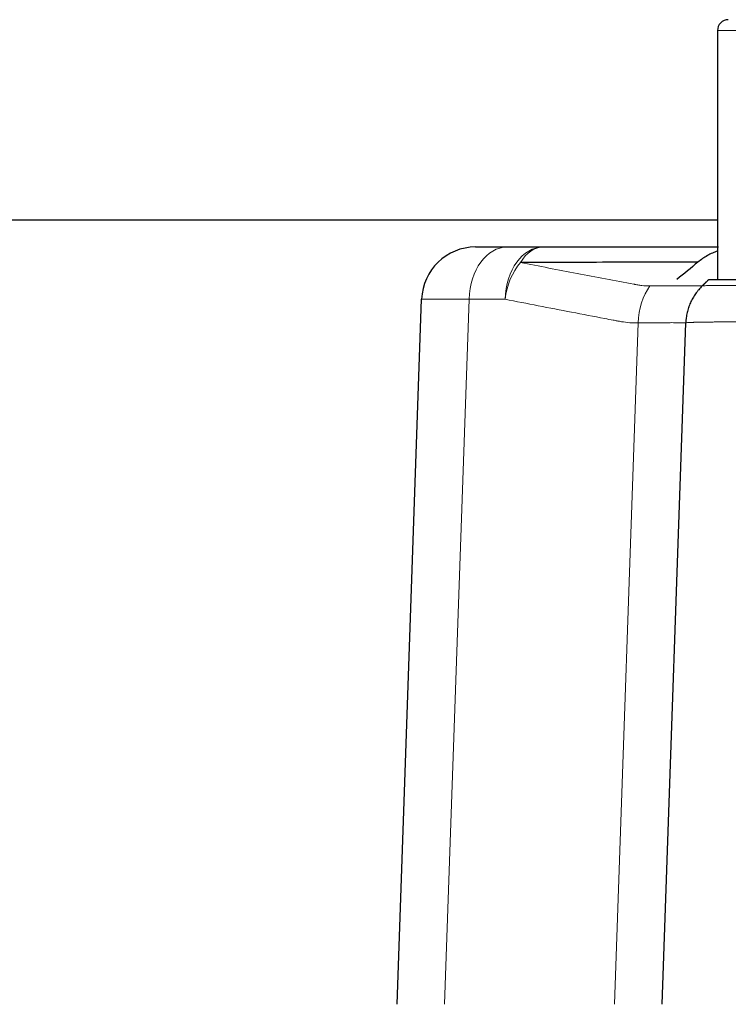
# Model space of a CAD drawing. Header units: inches. Extents: x 0 to 20790, y -12 to 14700.
# Tile 76 of 256: x 6645 to 6710, y 6686 to 6777. Entities that reach past the tile are written whole.
import ezdxf

# ---------------------------------------------------------------- set-up
doc = ezdxf.new("R2010")
doc.units = ezdxf.units.IN
doc.layers.add('1', color=7, linetype='Continuous', true_color=0xffffff)

msp = doc.modelspace()

# ---------------------------------------------------------------- linework, layer by layer
at = {"layer": '1', "color": 110, "linetype": 'Continuous', "lineweight": 13}
for p, q in [((6709.134, 6776.327), (6719.134, 6776.327)), ((6686.167, 6751.502), (6683.892, 6686.36)), ((6689.492, 6751.502), (6686.167, 6751.502)), ((6699.611, 6686.36), (6701.809, 6749.305))]:
    msp.add_line(p, q, dxfattribs=at)
at = {"layer": '1', "color": 2, "linetype": 'Continuous', "lineweight": 25}
for p, q in [((6709.134, 6776.327), (6709.134, 6753.327)), ((6608.522, 6758.827), (6709.129, 6758.827)), ((6686.773, 6756.327), (6689.701, 6756.327)), ((6689.701, 6756.327), (6693.025, 6756.327)), ((6679.502, 6686.36), (6681.776, 6751.502)), ((6704.002, 6686.36), (6706.2, 6749.311)), ((6706.2, 6749.312), (6706.2, 6749.311))]:
    msp.add_line(p, q, dxfattribs=at)
for centre, radius, start, end in [((6710.134, 6776.327), 1, 90, 135), ((6710.134, 6776.327), 1, 135, 180), ((6686.773, 6751.327), 5, 90, 178)]:
    msp.add_arc(centre, radius, start, end, dxfattribs=at)
at = {"layer": '1', "color": 110, "linetype": 'Continuous', "lineweight": 13}
for centre, major_axis, ratio, start_param, end_param in [((6689.701, 6751.327), (0, 5), 0.707107, 0, 1.53589), ((6693.025, 6751.327), (0, -5), 0.707107, 3.141593, 4.677482), ((6693.025, 6751.327), (0, -5), 0.604533, 3.141593, 3.918684), ((6693.025, 6751.327), (0.964, 4.906), 0.703817, 0.904789, 1.672976), ((6705.342, 6749.131), (-0.011, 5), 0.707068, 0.766235, 1.534361), ((6696.78, 6751.327), (15.003, -0.174), 0.004816, 2.356587, 3.141481)]:
    msp.add_ellipse(centre, major_axis=major_axis, ratio=ratio, start_param=start_param, end_param=end_param, dxfattribs=at)
at = {"layer": '1', "color": 2, "linetype": 'Continuous', "lineweight": 25}
for points, knots in [([(6693.025, 6756.327), (6696.358, 6756.327), (6700.107, 6756.327), (6703.961, 6756.327), (6704.534, 6756.327), (6704.69, 6756.327), (6704.768, 6756.327), (6704.794, 6756.327), (6704.846, 6756.327), (6705.08, 6756.327), (6705.309, 6756.327), (6705.911, 6756.327), (6706.689, 6756.327), (6707.416, 6756.327), (6707.943, 6756.327), (6708.116, 6756.327), (6708.37, 6756.327), (6708.454, 6756.327), (6708.579, 6756.327), (6708.62, 6756.327), (6708.702, 6756.327), (6708.89, 6756.327), (6709.072, 6756.327), (6709.211, 6756.327)], [0, 0, 0, 0, 0.594796, 0.669145, 0.687732, 0.697026, 0.697026, 0.701673, 0.701673, 0.70632, 0.743494, 0.743494, 0.817844, 0.892193, 0.892193, 0.929368, 0.929368, 0.947955, 0.947955, 0.957249, 0.957249, 0.966543, 1, 1, 1, 1]), ([(6709.13, 6755.952), (6708.976, 6755.896), (6708.66, 6755.768), (6708.358, 6755.615), (6708.051, 6755.442), (6707.9, 6755.349), (6707.608, 6755.149), (6707.466, 6755.042), (6707.328, 6754.928)], [0, 0, 0, 0, 0.234059, 0.489373, 0.489373, 0.744686, 0.744686, 1, 1, 1, 1]), ([(6707.328, 6754.928), (6707.095, 6754.928), (6706.848, 6754.928), (6706.455, 6754.927), (6706.32, 6754.927), (6706.113, 6754.927), (6706.043, 6754.927), (6705.901, 6754.927), (6705.829, 6754.927), (6705.466, 6754.926), (6705.164, 6754.926), (6704.537, 6754.925), (6703.889, 6754.923), (6703.195, 6754.922), (6702.792, 6754.92), (6702.747, 6754.92), (6702.657, 6754.92), (6702.611, 6754.92), (6702.476, 6754.92), (6702.205, 6754.919), (6701.21, 6754.917), (6697.414, 6754.908), (6693.798, 6754.899), (6690.905, 6754.892)], [0, 0, 0, 0, 0.0625, 0.0625, 0.09375, 0.09375, 0.109375, 0.109375, 0.125, 0.125, 0.1875, 0.1875, 0.25, 0.3125, 0.3125, 0.320312, 0.320312, 0.328125, 0.328125, 0.34375, 0.375, 0.5, 1, 1, 1, 1]), ([(6707.724, 6752.734), (6707.608, 6752.622), (6707.498, 6752.505), (6707.367, 6752.352), (6707.341, 6752.321), (6707.291, 6752.258), (6707.216, 6752.164), (6707.145, 6752.068), (6707.008, 6751.872), (6706.923, 6751.737), (6706.767, 6751.461), (6706.695, 6751.319), (6706.598, 6751.1), (6706.567, 6751.027), (6706.523, 6750.914), (6706.509, 6750.877), (6706.482, 6750.801), (6706.469, 6750.763), (6706.405, 6750.573), (6706.361, 6750.419), (6706.307, 6750.185), (6706.291, 6750.107), (6706.263, 6749.95), (6706.25, 6749.87), (6706.235, 6749.751), (6706.23, 6749.711), (6706.221, 6749.631), (6706.217, 6749.591), (6706.211, 6749.511), (6706.208, 6749.471), (6706.204, 6749.41), (6706.203, 6749.39), (6706.202, 6749.36), (6706.201, 6749.35), (6706.201, 6749.336), (6706.201, 6749.331), (6706.2, 6749.323), (6706.2, 6749.321), (6706.2, 6749.317), (6706.2, 6749.316), (6706.2, 6749.314), (6706.2, 6749.314), (6706.2, 6749.313), (6706.2, 6749.312), (6706.2, 6749.312)], [0, 0, 0, 0, 0.125001, 0.125001, 0.156251, 0.156251, 0.187501, 0.250002, 0.250002, 0.375003, 0.375003, 0.500004, 0.500004, 0.562504, 0.562504, 0.593754, 0.593754, 0.625004, 0.625004, 0.750005, 0.750005, 0.812506, 0.812506, 0.875006, 0.875006, 0.906256, 0.906256, 0.937507, 0.937507, 0.968757, 0.968757, 0.984382, 0.984382, 0.992194, 0.992194, 0.996101, 0.996101, 0.998054, 0.998054, 0.99903, 0.99903, 0.999519, 0.999519, 1, 1, 1, 1]), ([(6708.338, 6753.327), (6708.333, 6753.327), (6708.35, 6753.327), (6708.428, 6753.327), (6708.488, 6753.327), (6708.61, 6753.327), (6708.656, 6753.327), (6708.732, 6753.327), (6708.773, 6753.327), (6708.816, 6753.327), (6708.845, 6753.327), (6708.86, 6753.327), (6708.999, 6753.327), (6709.141, 6753.327), (6709.462, 6753.327), (6709.641, 6753.327), (6710.036, 6753.327), (6710.252, 6753.327), (6710.517, 6753.327), (6710.546, 6753.327), (6710.606, 6753.327), (6710.637, 6753.327), (6710.728, 6753.327), (6710.915, 6753.327), (6711.11, 6753.327), (6711.511, 6753.327), (6712.076, 6753.327), (6712.702, 6753.327), (6713.194, 6753.327), (6713.361, 6753.327), (6713.576, 6753.327), (6713.619, 6753.327), (6713.706, 6753.327), (6713.75, 6753.327), (6713.881, 6753.327), (6713.969, 6753.327), (6714.413, 6753.327), (6714.777, 6753.327), (6715.523, 6753.327), (6715.904, 6753.327), (6716.686, 6753.327), (6717.086, 6753.327), (6717.546, 6753.327), (6717.597, 6753.327), (6717.7, 6753.327), (6717.854, 6753.327), (6718.214, 6753.327), (6718.525, 6753.327), (6719.148, 6753.327), (6719.566, 6753.327), (6720.409, 6753.327), (6720.834, 6753.327), (6721.261, 6753.327)], [0, 0, 0, 0, 0.0625, 0.0625, 0.125, 0.125, 0.15625, 0.15625, 0.171875, 0.179688, 0.179688, 0.1875, 0.1875, 0.25, 0.25, 0.3125, 0.3125, 0.375, 0.375, 0.382813, 0.382813, 0.390625, 0.390625, 0.40625, 0.4375, 0.4375, 0.5, 0.5625, 0.5625, 0.59375, 0.59375, 0.601563, 0.601563, 0.609375, 0.609375, 0.625, 0.625, 0.6875, 0.6875, 0.75, 0.75, 0.8125, 0.8125, 0.820313, 0.820313, 0.828125, 0.84375, 0.875, 0.875, 0.9375, 0.9375, 1, 1, 1, 1])]:
    msp.add_open_spline(points, degree=3, knots=knots, dxfattribs=at)
at = {"layer": '1', "color": 110, "linetype": 'Continuous', "lineweight": 13}
for points, knots in [([(6690.905, 6754.892), (6692.653, 6754.552), (6694.401, 6754.216), (6697.9, 6753.549), (6699.65, 6753.22), (6701.401, 6752.894)], [0, 0, 0, 0, 0.5, 0.5, 1, 1, 1, 1]), ([(6701.401, 6752.894), (6701.402, 6752.894), (6701.403, 6752.894), (6701.404, 6752.893), (6701.407, 6752.893), (6701.414, 6752.891), (6701.427, 6752.888), (6701.453, 6752.882), (6701.506, 6752.87), (6701.612, 6752.848), (6701.825, 6752.808), (6702.009, 6752.782), (6702.38, 6752.74), (6702.63, 6752.727), (6702.883, 6752.728)], [0, 0, 0, 0, 0.001953, 0.001953, 0.003906, 0.007812, 0.015625, 0.03125, 0.0625, 0.125, 0.25, 0.5, 0.5, 1, 1, 1, 1]), ([(6702.883, 6752.728), (6703.269, 6752.73), (6703.632, 6752.732), (6704.315, 6752.737), (6704.635, 6752.74), (6705.233, 6752.744), (6705.511, 6752.746), (6705.83, 6752.747), (6705.924, 6752.747), (6706.015, 6752.748), (6706.075, 6752.748), (6706.104, 6752.748), (6706.25, 6752.748), (6706.36, 6752.748), (6706.671, 6752.747), (6706.852, 6752.746), (6707.165, 6752.743), (6707.297, 6752.741), (6707.456, 6752.738), (6707.502, 6752.736), (6707.562, 6752.735), (6707.581, 6752.734), (6707.614, 6752.733), (6707.63, 6752.733), (6707.696, 6752.731), (6707.723, 6752.73), (6707.724, 6752.73)], [0, 0, 0, 0, 0.125207, 0.125207, 0.250414, 0.250414, 0.375621, 0.375621, 0.406923, 0.422574, 0.422574, 0.438225, 0.438225, 0.500829, 0.500829, 0.626036, 0.626036, 0.751243, 0.751243, 0.813846, 0.813846, 0.845148, 0.845148, 0.87645, 0.87645, 1, 1, 1, 1]), ([(6707.724, 6752.734), (6707.724, 6752.74), (6707.746, 6752.744), (6707.832, 6752.75), (6707.896, 6752.752), (6708.067, 6752.756), (6708.174, 6752.757), (6708.334, 6752.759), (6708.384, 6752.759), (6708.437, 6752.76), (6708.474, 6752.76), (6708.492, 6752.76), (6708.586, 6752.761), (6708.666, 6752.762), (6708.92, 6752.764), (6709.297, 6752.768), (6709.749, 6752.772), (6710.117, 6752.775), (6710.245, 6752.777), (6710.443, 6752.778), (6710.511, 6752.779), (6710.648, 6752.78), (6710.718, 6752.78), (6711.071, 6752.782), (6711.371, 6752.783), (6711.765, 6752.783), (6711.845, 6752.783), (6712.006, 6752.783), (6712.088, 6752.783), (6712.336, 6752.782), (6712.504, 6752.781), (6713.018, 6752.779), (6713.726, 6752.774), (6714.482, 6752.77), (6715.068, 6752.767), (6715.266, 6752.766), (6715.567, 6752.765), (6715.669, 6752.764), (6715.822, 6752.764), (6715.873, 6752.763), (6715.975, 6752.763), (6716.438, 6752.761), (6716.906, 6752.76), (6717.751, 6752.757), (6718.178, 6752.756), (6719.043, 6752.752), (6719.481, 6752.75), (6719.98, 6752.747), (6720.035, 6752.746), (6720.146, 6752.745), (6720.202, 6752.745), (6720.369, 6752.744), (6720.48, 6752.743), (6720.815, 6752.739), (6721.038, 6752.737), (6721.261, 6752.734)], [0, 0, 0, 0, 0.0625, 0.0625, 0.125, 0.125, 0.1875, 0.1875, 0.203125, 0.210937, 0.210937, 0.21875, 0.21875, 0.25, 0.25, 0.3125, 0.375, 0.375, 0.40625, 0.40625, 0.421875, 0.421875, 0.4375, 0.4375, 0.5, 0.5, 0.515625, 0.515625, 0.53125, 0.53125, 0.5625, 0.5625, 0.625, 0.6875, 0.6875, 0.71875, 0.71875, 0.734375, 0.734375, 0.742187, 0.742187, 0.75, 0.8125, 0.8125, 0.875, 0.875, 0.9375, 0.9375, 0.945312, 0.945312, 0.953125, 0.953125, 0.96875, 0.96875, 1, 1, 1, 1]), ([(6701.809, 6749.305), (6701.286, 6749.304), (6700.767, 6749.345), (6700.189, 6749.438), (6700.125, 6749.449), (6700.029, 6749.466), (6699.997, 6749.472), (6699.932, 6749.484), (6699.772, 6749.515), (6699.356, 6749.594), (6697.946, 6749.862), (6696.665, 6750.107), (6693.59, 6750.7), (6691.54, 6751.099), (6689.492, 6751.502)], [0, 0, 0, 0, 0.125, 0.125, 0.140625, 0.140625, 0.148438, 0.148438, 0.15625, 0.1875, 0.25, 0.5, 0.5, 1, 1, 1, 1]), ([(6706.2, 6749.307), (6706.2, 6749.308), (6706.176, 6749.311), (6706.115, 6749.314), (6706.101, 6749.315), (6706.071, 6749.317), (6706.021, 6749.319), (6705.957, 6749.321), (6705.814, 6749.326), (6705.695, 6749.329), (6705.411, 6749.333), (6705.247, 6749.335), (6704.965, 6749.336), (6704.865, 6749.336), (6704.733, 6749.335), (6704.706, 6749.335), (6704.652, 6749.335), (6704.569, 6749.335), (6704.484, 6749.334), (6704.194, 6749.332), (6703.942, 6749.33), (6703.4, 6749.324), (6703.109, 6749.32), (6702.489, 6749.312), (6702.159, 6749.308), (6701.809, 6749.305)], [0, 0, 0, 0, 0.125, 0.125, 0.15625, 0.15625, 0.1875, 0.25, 0.25, 0.375, 0.375, 0.5, 0.5, 0.5625, 0.5625, 0.578125, 0.578125, 0.59375, 0.625, 0.625, 0.75, 0.75, 0.875, 0.875, 1, 1, 1, 1]), ([(6721.192, 6749.312), (6720.945, 6749.317), (6720.698, 6749.321), (6720.327, 6749.327), (6720.204, 6749.329), (6719.957, 6749.332), (6719.834, 6749.334), (6719.221, 6749.342), (6718.737, 6749.347), (6717.779, 6749.357), (6717.306, 6749.361), (6716.372, 6749.369), (6715.91, 6749.373), (6715.398, 6749.377), (6715.341, 6749.377), (6715.228, 6749.378), (6715.171, 6749.378), (6715.002, 6749.38), (6714.665, 6749.383), (6714.337, 6749.385), (6713.689, 6749.39), (6712.852, 6749.397), (6712.067, 6749.403), (6711.498, 6749.406), (6711.312, 6749.407), (6711.038, 6749.408), (6710.947, 6749.408), (6710.768, 6749.408), (6710.68, 6749.408), (6710.243, 6749.408), (6709.912, 6749.407), (6709.52, 6749.404), (6709.443, 6749.404), (6709.291, 6749.403), (6709.068, 6749.401), (6708.856, 6749.398), (6708.449, 6749.394), (6707.948, 6749.387), (6707.53, 6749.38), (6707.248, 6749.374), (6707.159, 6749.372), (6707.055, 6749.37), (6707.035, 6749.37), (6706.995, 6749.369), (6706.936, 6749.367), (6706.88, 6749.366), (6706.702, 6749.361), (6706.583, 6749.357), (6706.393, 6749.347), (6706.321, 6749.342), (6706.225, 6749.329), (6706.2, 6749.321), (6706.2, 6749.312)], [0, 0, 0, 0, 0.03125, 0.03125, 0.046875, 0.046875, 0.0625, 0.0625, 0.125, 0.125, 0.1875, 0.1875, 0.25, 0.25, 0.257812, 0.257812, 0.265625, 0.265625, 0.28125, 0.3125, 0.3125, 0.375, 0.4375, 0.4375, 0.46875, 0.46875, 0.484375, 0.484375, 0.5, 0.5, 0.5625, 0.5625, 0.578125, 0.578125, 0.59375, 0.625, 0.625, 0.6875, 0.75, 0.75, 0.78125, 0.78125, 0.789062, 0.789062, 0.796875, 0.8125, 0.8125, 0.875, 0.875, 0.9375, 0.9375, 1, 1, 1, 1])]:
    msp.add_open_spline(points, degree=3, knots=knots, dxfattribs=at)
at = {"layer": '1', "color": 2, "linetype": 'Continuous', "lineweight": 25}
for points, degree in [([(6707.328, 6754.928), (6706.676, 6754.389), (6706.021, 6753.855), (6705.36, 6753.327)], 3), ([(6708.343, 6753.332), (6707.707, 6752.718)], 1), ([(6707.724, 6752.734), (6708.338, 6753.327)], 1)]:
    msp.add_open_spline(points, degree=degree, dxfattribs=at)

doc.saveas('drawing.dxf')
